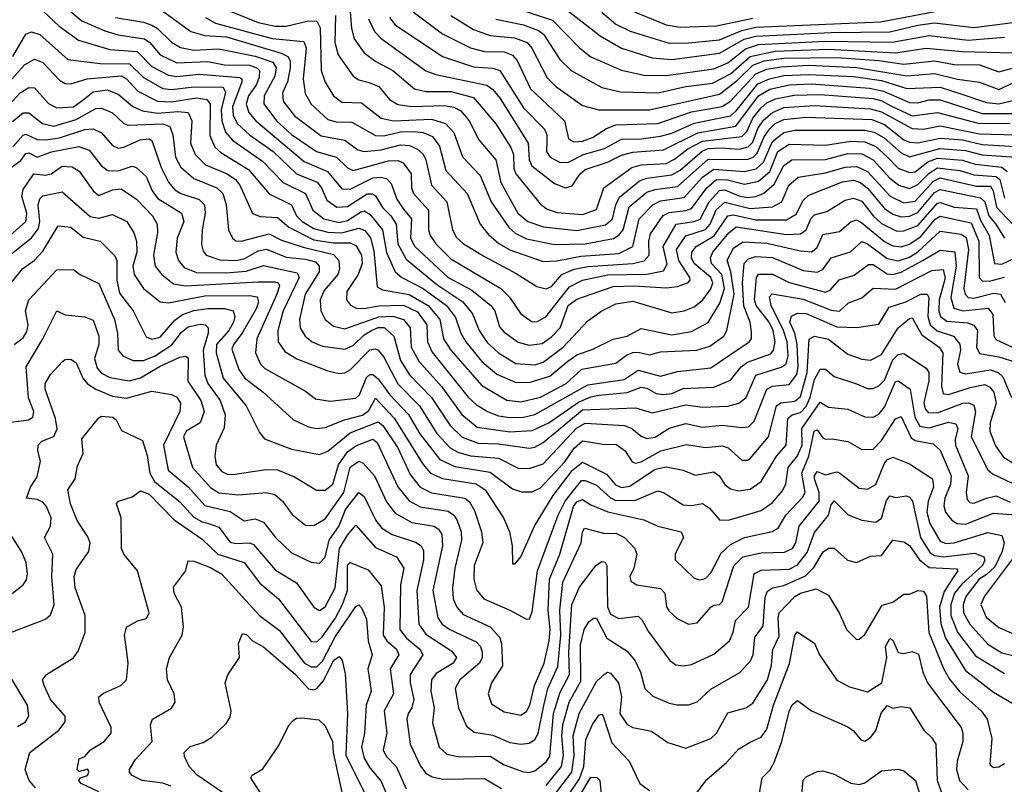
# Model space of a CAD drawing. Extents: x 1308313 to 1441400, y 959662 to 1036319.
# Tile 53 of 256: x 1343402 to 1346924, y 990162 to 992897. Entities that reach past the tile are written whole.
import ezdxf

# ---------------------------------------------------------------- set-up
doc = ezdxf.new("R2010")
doc.units = 0

msp = doc.modelspace()

# ---------------------------------------------------------------- linework, layer by layer
at = {"layer": '0CON10XD'}
for points in [[(1344581.4, 992971.4), (1344589.7, 992865), (1344598.4, 992828.4), (1344635, 992778.6), (1344676.8, 992746.8), (1344736.5, 992715), (1344815, 992650), (1344855, 992639.9), (1344945, 992640.5), (1345025, 992618.2), (1345105, 992524.7), (1345159.2, 992439.2), (1345168.8, 992415), (1345170, 992365), (1345177.3, 992345), (1345265, 992236.6), (1345289.2, 992219.2), (1345325, 992207), (1345415, 992200.2), (1345465, 992218.1), (1345491.8, 992295), (1345591.6, 992368.4), (1345625, 992377.3), (1345715, 992382.9), (1345745, 992398), (1345792.4, 992435), (1345845, 992462.2), (1345985, 992478.5), (1346002.8, 992497.2), (1346024.3, 992545), (1346055, 992581.9), (1346075, 992599.8), (1346105.7, 992614.3), (1346172.6, 992627.4), (1346265, 992629.8), (1346455, 992614.5), (1346486.5, 992606.5), (1346518.6, 992588.6), (1346595, 992552.6), (1346685, 992565.1), (1346835, 992525.1), (1346945, 992527)], [(1345735, 992754), (1345905, 992777.5), (1345993.3, 992826.7), (1346035, 992838.2), (1346305, 992851.3), (1346515, 992853.2), (1346615, 992877.6), (1346675, 992885.3), (1346815, 992869.1), (1346955, 992886.6), (1347075, 992876.9), (1347165, 992895.1), (1347345, 992863.2), (1347456.1, 992836.1), (1347505, 992811.1), (1347525, 992813.6), (1347635, 992872.4), (1347651.8, 992895), (1347675.5, 992954.5)], [(1343485, 992928.5), (1343543.4, 992873.4), (1343613.2, 992823.2), (1343725, 992790.8), (1343822.9, 992782.9), (1343875, 992729.4), (1343935, 992698.6), (1343965, 992694.2), (1344045, 992702.1), (1344189.9, 992689.9), (1344196.8, 992685), (1344196.9, 992675), (1344163.4, 992585), (1344165.9, 992555), (1344179.8, 992525), (1344224, 992485), (1344309.6, 992425), (1344392.6, 992345), (1344466.2, 992316.2), (1344482, 992295), (1344500.9, 992250.9), (1344536.5, 992226.5), (1344575, 992228.5), (1344645, 992274.3), (1344664.5, 992274.5), (1344675, 992267.3), (1344699.7, 992225), (1344729.8, 992195), (1344749.4, 992165), (1344754.9, 992095), (1344785, 992039.8), (1344895, 991949.6), (1344987.3, 991887.3), (1345021.7, 991845), (1345045.5, 991785), (1345075, 991741.9), (1345115, 991705.2), (1345176.5, 991666.5), (1345245, 991662.3), (1345275, 991672.3), (1345345.9, 991725), (1345435, 991820), (1345484.6, 991855), (1345535, 991880), (1345595, 991889.6), (1345735, 991848.4), (1345779.4, 991855), (1345815, 991870), (1345845.4, 991894.6), (1345875, 991933.6), (1345881, 991955), (1345875, 991975.2), (1345815.1, 992025), (1345804.9, 992045), (1345805.9, 992065), (1345821.6, 992085), (1345885.9, 992124.1), (1345935, 992194.9), (1345955, 992198.4), (1346035, 992180.7), (1346145, 992181.3), (1346179.2, 992200.8), (1346205, 992249.7), (1346225, 992268.9), (1346345, 992316.8), (1346385, 992323), (1346409.5, 992315), (1346435, 992294.2), (1346495, 992221), (1346525, 992200.9), (1346555, 992191.1), (1346585, 992193.8), (1346615, 992207.4), (1346675, 992278.4), (1346695, 992289), (1346839.5, 992259.5), (1346854.8, 992244.8), (1346868.9, 992195), (1346894, 992165), (1346924.9, 992114.9)], [(1343574.3, 992935), (1343625, 992892.8), (1343707.4, 992857.4), (1343755, 992842.4), (1343848.6, 992828.6), (1343868, 992815), (1343905, 992770.8), (1343965, 992742.8), (1344075, 992747.1), (1344135, 992735.6), (1344224.1, 992734.1), (1344250.6, 992725), (1344259.8, 992715), (1344258.5, 992691.5), (1344249.1, 992665), (1344220.9, 992625), (1344212.4, 992595), (1344222.3, 992565), (1344247.6, 992535), (1344419.6, 992389.6), (1344503.7, 992353.7), (1344555, 992292.1), (1344585, 992291.1), (1344665, 992331.6), (1344694, 992334), (1344715, 992328.4), (1344731.3, 992311.3), (1344751.8, 992255), (1344775, 992219.6), (1344804.1, 992184.1), (1344800, 992115), (1344816.3, 992085), (1344935, 991974.3), (1345019.6, 991929.6), (1345087.4, 991875), (1345101.9, 991855), (1345118.7, 991798.7), (1345135, 991778.6), (1345185, 991743.4), (1345225, 991733), (1345271.5, 991738.5), (1345305, 991762), (1345335.2, 991795), (1345364.1, 991875), (1345395, 991897.3), (1345525, 991941.9), (1345600, 991945), (1345715, 991937.6), (1345755, 991943), (1345793.4, 991956.6), (1345801.1, 991965), (1345799.5, 991975), (1345760.3, 992035), (1345751.7, 992075), (1345785, 992124.2), (1345855, 992146.3), (1345872.2, 992165), (1345893.7, 992216.3), (1345925, 992243.9), (1346015, 992221.1), (1346095, 992227.4), (1346127.8, 992245), (1346153, 992305), (1346186.7, 992333.3), (1346285, 992349.5), (1346355, 992369.4), (1346395, 992371.4), (1346435, 992354.3), (1346516.1, 992266.1), (1346565, 992241.7), (1346605, 992248.3), (1346671.2, 992318.8), (1346695, 992331.1), (1346825, 992301.5), (1346875, 992300.8), (1346884.7, 992285), (1346895.7, 992225.7), (1346955, 992164.1)], [(1343904.6, 992934.6), (1344014.9, 992854.9), (1344065, 992840.9), (1344142.3, 992835), (1344337.3, 992777.3), (1344361.5, 992765), (1344369.9, 992749.9), (1344370.1, 992725), (1344360.1, 992675), (1344342.9, 992635), (1344344.8, 992605), (1344385, 992552.7), (1344481.1, 992481.1), (1344565, 992465.6), (1344611.6, 992431.6), (1344635, 992425.2), (1344695, 992431.3), (1344765, 992449.5), (1344796.3, 992446.3), (1344825, 992433.9), (1344845, 992415.3), (1344855.6, 992395.6), (1344874.8, 992305), (1344930.2, 992245), (1344950.5, 992145), (1344965, 992118.2), (1344990, 992095), (1345065, 992049.2), (1345178.6, 991988.6), (1345252.5, 991942.5), (1345285, 991933.7), (1345305, 991942.5), (1345341.6, 991985), (1345385.4, 992005), (1345435, 992014.1), (1345595, 992024.7), (1345636.2, 992033.8), (1345654.1, 992055), (1345652.7, 992105), (1345658.9, 992131.1), (1345703.7, 992196.3), (1345725, 992207.4), (1345785, 992213.8), (1345805, 992221.3), (1345860, 992295), (1345895, 992325.3), (1345933.5, 992323.5), (1345995, 992308.5), (1346045, 992319.7), (1346085.6, 992354.4), (1346114.5, 992425.5), (1346155, 992451.3), (1346285, 992447.8), (1346375, 992462.1), (1346425, 992459.9), (1346465, 992443.8), (1346506.6, 992405), (1346545, 992366.1), (1346585, 992349.7), (1346605, 992352.6), (1346651.1, 992388.9), (1346685, 992401.8), (1346775, 992394.7), (1346819.7, 992379.7), (1346915, 992369.5), (1346934.1, 992354.1)], [(1344155, 992927.1), (1344255, 992887.4), (1344316, 992874), (1344355, 992873.3), (1344435, 992892.4), (1344465, 992891.9), (1344477.6, 992867.6), (1344480.2, 992715), (1344495, 992673.5), (1344524.5, 992624.5), (1344555, 992602.2), (1344625, 992599.6), (1344694.9, 992544.9), (1344740, 992535), (1344875, 992541.3), (1344925.8, 992525), (1344955, 992493.1), (1344986, 992406), (1345049.1, 992339.1), (1345089.2, 992245), (1345152.6, 992152.6), (1345175, 992133.7), (1345215, 992113.3), (1345315, 992093.1), (1345425, 992094.9), (1345525.8, 992114.2), (1345545, 992125.6), (1345560.7, 992145), (1345582.6, 992227.4), (1345645, 992279.6), (1345675, 992289.9), (1345755, 992300.5), (1345865, 992398.1), (1346005, 992396.4), (1346025.3, 992404.6), (1346040.2, 992419.8), (1346065, 992477.4), (1346085, 992506.9), (1346105, 992525.3), (1346135, 992539.5), (1346215, 992548.4), (1346449.7, 992539.7), (1346495, 992521.4), (1346565, 992467), (1346585, 992458.2), (1346615, 992456.7), (1346695, 992473.2), (1346775, 992466.7), (1346845, 992450.5), (1346985, 992442.1)], [(1344531.8, 992911.8), (1344529.7, 992815), (1344541.2, 992771.2), (1344595, 992694.6), (1344615, 992681.2), (1344652.2, 992672.2), (1344687.6, 992657.6), (1344725, 992611.1), (1344755, 992593.5), (1344805, 992586.2), (1344920.5, 992590.5), (1344955, 992583.5), (1344980.3, 992570.3), (1345010.2, 992535), (1345045, 992467.7), (1345106, 992396), (1345123.2, 992315), (1345184, 992205), (1345220, 992175), (1345275.6, 992155.6), (1345395, 992142.8), (1345497.4, 992162.6), (1345522.9, 992185), (1345534.2, 992235), (1345547.7, 992262.3), (1345619.3, 992320.7), (1345645, 992330.5), (1345735, 992341.5), (1345765, 992359.2), (1345842.9, 992427.1), (1345865, 992435.6), (1345911.4, 992438.6), (1345975.7, 992434.3), (1346007.9, 992442.1), (1346025, 992458.7), (1346042, 992508), (1346062.5, 992537.5), (1346094.9, 992565.1), (1346135, 992582.4), (1346245, 992590), (1346445, 992578.5), (1346485, 992567.2), (1346595, 992507.9), (1346635, 992505.4), (1346695, 992517.3), (1346835, 992488.8), (1346965, 992484.7)], [(1344809.7, 992925), (1344915, 992846.4), (1345015, 992796.7), (1345065, 992783.3), (1345135, 992782.2), (1345165, 992770.6), (1345181.2, 992751.2), (1345229.2, 992649.2), (1345351.1, 992535), (1345365, 992471.2), (1345385, 992460.4), (1345415, 992462.8)], [(1344945, 992912.2), (1345025, 992861.3), (1345085, 992840), (1345172.1, 992832.1), (1345217.9, 992815), (1345234.8, 992795), (1345289.3, 992689.3), (1345319, 992659), (1345415, 992590), (1345474.1, 992574.1)], [(1345162.4, 992942.4), (1345307.9, 992895), (1345405.4, 992795.4), (1345445, 992764.2), (1345555, 992716), (1345635, 992698.2), (1345715, 992697.1), (1345885, 992721), (1345935, 992742.3), (1345997.9, 992792.1), (1346045, 992808.5), (1346285, 992820.6), (1346523.1, 992816.9), (1346655, 992840.8), (1346795, 992824.2), (1346925.1, 992834.9)], [(1345349.8, 992939.8), (1345478.6, 992838.6), (1345555, 992795.6), (1345665, 992761), (1345735, 992754)], [(1345485, 992923.5), (1345535, 992881.3), (1345586.1, 992856.1), (1345725, 992813.5)], [(1345575.4, 992935.4), (1345715, 992878.8), (1345765, 992870.3)], [(1345725, 992813.5), (1345795, 992814.6), (1345905, 992825.4), (1345985, 992858.8), (1346035, 992870.3), (1346481.2, 992888.8), (1346695, 992929.5)], [(1343745, 992904.5), (1343845, 992887.7), (1343875, 992877.3), (1343895.2, 992865), (1343945, 992816), (1343977.7, 992797.7), (1344025, 992787.4), (1344115, 992792.4), (1344245, 992766), (1344308.3, 992745), (1344319.6, 992725), (1344314.6, 992695), (1344277.4, 992625), (1344276, 992596), (1344321.4, 992535), (1344375, 992485.8), (1344464.1, 992425), (1344535.3, 992405), (1344575, 992366.7), (1344595, 992357.1), (1344722.1, 992392.1), (1344755, 992393.2), (1344774, 992385), (1344802.8, 992345), (1344803.9, 992295), (1344810.4, 992275), (1344864.8, 992215), (1344865.2, 992145), (1344870.7, 992125), (1344890.6, 992095), (1344945, 992040.9), (1345122.8, 991935), (1345153.9, 991903.9), (1345195.4, 991845), (1345235, 991815.9), (1345255, 991816.8), (1345285.3, 991834.7), (1345331.7, 991895), (1345368.9, 991941.1), (1345415.1, 991964.9), (1345505, 991983.8), (1345645, 991986.2), (1345705, 991998.8), (1345718, 992022), (1345704, 992086), (1345750.8, 992165), (1345815.1, 992174.9), (1345836.2, 992183.8), (1345868.6, 992245), (1345905, 992285.6), (1345925, 992287.9), (1345975, 992266.7), (1346005, 992261.1), (1346035.5, 992264.5), (1346064.1, 992275.9), (1346101, 992309), (1346135, 992375.2), (1346164.4, 992395.6), (1346285, 992396.4), (1346365, 992417.7), (1346415, 992417), (1346455.5, 992395.5), (1346515, 992330.2), (1346546.4, 992305), (1346585, 992293.2), (1346615, 992307.1), (1346655, 992348.2), (1346685, 992367.4), (1346765, 992357.4), (1346815, 992341.8), (1346895, 992336.4), (1346907.7, 992325), (1346925, 992257.9)], [(1344067.6, 992905), (1344103.1, 992885), (1344305, 992829.2), (1344418.5, 992818.5), (1344427.4, 992795), (1344416.6, 992685), (1344423.4, 992633.4), (1344445.2, 992595), (1344505, 992539.5), (1344535, 992531), (1344590.7, 992530.7), (1344675, 992482.7), (1344705, 992480.9), (1344765, 992495.3), (1344815, 992497.4), (1344845, 992493.4), (1344878.7, 992478.7), (1344903.9, 992445), (1344926.9, 992356.9), (1345003.4, 992275), (1345050, 992165), (1345078.9, 992128.9), (1345116.1, 992096.1), (1345155, 992073.8), (1345275, 992031.7), (1345323.8, 992033.8), (1345409.4, 992050.6), (1345545, 992060.7), (1345594.9, 992085.1), (1345618.4, 992185), (1345666.5, 992235), (1345695, 992248.6), (1345778.6, 992261.4), (1345845, 992333.6), (1345885, 992362.4), (1345995, 992353.6), (1346036.9, 992363.1), (1346063.1, 992386.9), (1346095, 992460.9), (1346135, 992493.2), (1346175, 992501.2), (1346425, 992502.2), (1346459.2, 992495), (1346494.5, 992474.5), (1346555, 992420.6), (1346585, 992406), (1346693.5, 992436.5), (1346785, 992428.9), (1346845, 992413.1), (1346964.9, 992404.9)], [(1344649.5, 992899.5), (1344671.7, 992855), (1344695, 992829.8), (1344855, 992714.4), (1344890.5, 992700.5), (1345073.1, 992663.1), (1345095, 992647.1), (1345120.5, 992615), (1345220.7, 992455), (1345225.1, 992395.1), (1345234.7, 992374.7), (1345315, 992311.1), (1345355, 992295.8), (1345377.9, 992302.1), (1345405.6, 992344.4), (1345425, 992360.6), (1345505, 992387.2), (1345555, 992412.6), (1345595, 992422.6), (1345705, 992430.9), (1345828.2, 992491.8), (1345964.3, 992515.7), (1346045, 992624.9), (1346085, 992647.8), (1346156.1, 992663.9), (1346235, 992667.5), (1346441.4, 992651.4), (1346491.5, 992641.5), (1346585, 992601), (1346615, 992599.1), (1346655, 992610.4), (1346695, 992610.1), (1346845, 992561.8), (1346965, 992561.8)], [(1344725.2, 992905), (1344745, 992878.9), (1344914.9, 992764.9), (1345025, 992727.7), (1345095, 992723.5), (1345119.7, 992715), (1345205, 992581.7), (1345280, 992505), (1345287.7, 992485), (1345287.4, 992462.6), (1345286.8, 992425), (1345300.3, 992405), (1345335, 992386.3), (1345365, 992387.2), (1345419.4, 992415), (1345494, 992436), (1345555, 992469.1), (1345625, 992470.5), (1345695, 992480.1), (1345735, 992491.4), (1345815, 992527.1), (1345945, 992552.9), (1345965, 992570.3), (1346042.4, 992667.6), (1346084.1, 992685.9), (1346135, 992697), (1346225, 992700.7), (1346385, 992693.5), (1346485, 992678.9), (1346575, 992651.1), (1346695, 992655.8), (1346768.5, 992631.5), (1346860.9, 992600.9), (1346905, 992596), (1347035, 992627.4)], [(1345105, 992898.3), (1345205, 992878), (1345258.6, 992858.6), (1345276.3, 992845), (1345334.6, 992754.6), (1345375, 992714.7), (1345484.3, 992654.3), (1345551.1, 992638.9), (1345685, 992635.5), (1345785, 992658.4), (1345880.3, 992670.3), (1345945, 992703), (1346015, 992765.3), (1346105, 992783.8), (1346295, 992791.2), (1346535, 992778.1), (1346645, 992795.3), (1346772.8, 992782.8), (1346951.8, 992778.2)], [(1345765, 992870.3), (1345895, 992874.9), (1346025, 992902.5)], [(1343378.2, 992765), (1343424.3, 992845.7), (1343445, 992853.3), (1343475, 992843.9), (1343575, 992754.8), (1343690.3, 992740.3), (1343795, 992739.6), (1343845, 992690), (1343915, 992650.3), (1343945, 992647.7), (1344025, 992657.1), (1344130.4, 992655), (1344138, 992638), (1344123.4, 992575), (1344124.9, 992534.9), (1344139, 992495), (1344165, 992465.2), (1344271.2, 992391.2), (1344345.2, 992315), (1344425.2, 992275), (1344450.6, 992215), (1344490.2, 992185), (1344545, 992171.6), (1344575, 992178.4), (1344625, 992211), (1344635, 992213), (1344655, 992201.6), (1344700.3, 992145), (1344714.5, 992064.6), (1344745.3, 991995.3), (1344769.7, 991975), (1344845, 991935.7), (1344929.1, 991875), (1344961.2, 991831.2), (1344980.2, 991775), (1344998.1, 991745), (1345055, 991674.3), (1345109, 991629), (1345175, 991599.7), (1345225, 991598.7), (1345298.5, 991621.5), (1345362.4, 991675), (1345395, 991698.5), (1345452.2, 991717.8), (1345525, 991754), (1345575, 991765.3), (1345625, 991791.7), (1345735, 991769.7), (1345805, 991781.7), (1345865, 991813.8), (1345907.2, 991882.8), (1345923, 991935), (1345913.4, 991985), (1345877.4, 992025), (1345872.8, 992045), (1345881.5, 992065), (1345939.4, 992135), (1345964.6, 992155.4), (1346145, 992128.3), (1346195, 992131.2), (1346214.9, 992145.1), (1346233.5, 992186.5), (1346245, 992198.4), (1346289.4, 992210.6), (1346355, 992250.9), (1346385, 992258.8), (1346415, 992247.2), (1346454.9, 992194.9), (1346485, 992168.4), (1346539.3, 992140.7), (1346565, 992141.2), (1346615, 992161.1), (1346685, 992241.1), (1346695, 992243.2), (1346745, 992226.5), (1346825, 992220), (1346839.3, 992179.3), (1346869.4, 992125), (1346888.7, 992025), (1346915, 992022.4), (1346985, 992056.2)], [(1343365.5, 992674.5), (1343419.2, 992735), (1343455, 992755.2), (1343485, 992743.3), (1343545, 992680.3), (1343565, 992668.6), (1343585, 992667.7), (1343644.1, 992685.9), (1343765, 992695.6), (1343785, 992685.9), (1343825, 992641.4), (1343895, 992605.1), (1343945, 992603.6), (1344035, 992617.5), (1344071.8, 992611.8), (1344083.4, 992595), (1344082.8, 992482.8), (1344101, 992441), (1344121.7, 992421.7), (1344221.2, 992361.2), (1344295, 992274.3), (1344374.3, 992235), (1344392.7, 992195), (1344412.3, 992175), (1344455, 992150.2), (1344505, 992136.7), (1344555, 992134.7), (1344615, 992151.4), (1344636.7, 992143.3), (1344656.8, 992116.8), (1344669.6, 992069.6), (1344680.8, 991940.8), (1344700.6, 991930.6), (1344795, 991913.8), (1344863, 991875), (1344904.9, 991825), (1344918.8, 991755), (1344944.4, 991715), (1345055, 991588.5), (1345145, 991535.6), (1345195, 991529.8), (1345265, 991547), (1345356.6, 991595), (1345412.8, 991647.2), (1345535, 991668.7), (1345572.8, 991697.2), (1345595, 991706.1), (1345615, 991708), (1345655, 991697.9), (1345695, 991709), (1345823.8, 991715), (1345870.4, 991729.6), (1345920.5, 991765), (1345932, 991785), (1345957.6, 991915), (1345946.5, 991995), (1345932.8, 992037.2), (1345955, 992079.8), (1345988.3, 992101.7), (1346075, 992097.3), (1346195, 992069.5), (1346235, 992065.9), (1346255, 992082.1), (1346275, 992128.4), (1346335, 992139.5), (1346375, 992173.5), (1346395, 992180.9), (1346415, 992170.6), (1346495, 992103.2), (1346525, 992088.3), (1346555, 992084.9), (1346585, 992093.6), (1346625, 992120.8), (1346677.1, 992182.9), (1346695, 992194.6), (1346805, 992170.7), (1346832.5, 992105), (1346834.7, 991975), (1346845, 991962.4), (1346871.7, 991961.7)], [(1345415, 992462.8), (1345451.3, 992475), (1345501.8, 992508.2), (1345535, 992521), (1345685, 992525.4), (1345805, 992567.6), (1345915, 992586.5), (1345945, 992605.1), (1346035, 992702.9), (1346075, 992719.6), (1346125, 992728.6), (1346225, 992734.8), (1346395, 992726.3), (1346575, 992696.6), (1346675, 992704), (1346756.4, 992683.6), (1346835, 992673.5), (1346905, 992646.8), (1346958.3, 992671.7)], [(1345474.1, 992574.1), (1345655, 992574.9), (1345905, 992630.6), (1345969.9, 992680.1), (1346025.2, 992734.8), (1346065, 992749.3), (1346135, 992759.8), (1346325, 992761.6), (1346475, 992751.4), (1346565, 992738.2), (1346675, 992749.8), (1346745, 992736.2), (1346835, 992735.4), (1346905, 992710.9), (1346975, 992729.9)], [(1343365, 992592.6), (1343404.4, 992635), (1343435, 992654.3), (1343455, 992653.2), (1343505, 992596.8), (1343535, 992581.9), (1343595, 992584.6), (1343629.8, 992610.2)], [(1343629.8, 992610.2), (1343665, 992639.1), (1343715.6, 992645.6), (1343755, 992630.9), (1343806.6, 992586.6), (1343841.3, 992571.3), (1343895, 992562.8), (1343968.6, 992568.6), (1344005.4, 992565.4), (1344018.1, 992535), (1344013.3, 992455), (1344030.4, 992415), (1344067.3, 992377.3), (1344145, 992345.5), (1344174.9, 992324.9), (1344189.8, 992305), (1344235, 992204), (1344262.4, 992192.4), (1344325, 992188.8), (1344364.8, 992154.8), (1344455, 992109.8), (1344525, 992098.1), (1344585, 992098.1), (1344605, 992088.9), (1344624.8, 992055), (1344627.4, 992025), (1344613.1, 991985), (1344572, 991925), (1344571.2, 991895), (1344585.2, 991875.2), (1344606, 991865), (1344633.7, 991863.7), (1344686.8, 991873.2), (1344775, 991876), (1344825, 991851.8), (1344858.9, 991805), (1344861.3, 991745), (1344877.8, 991707.8), (1345007.1, 991547.1), (1345035, 991520.2), (1345076.2, 991495), (1345115, 991480.3), (1345155, 991474.3), (1345205, 991474.9), (1345245.5, 991484.5), (1345435, 991591.1), (1345565, 991609.9), (1345615, 991642.8), (1345695, 991621.2), (1345755, 991639), (1345875, 991651), (1346011.8, 991745), (1346019.4, 991755), (1346019.3, 991780.7), (1346015.2, 991815), (1345992.5, 991872.5), (1345988.2, 991955), (1345993.5, 992025), (1346008.7, 992041.3), (1346035, 992049.4), (1346095, 992046.6), (1346205, 991999.3), (1346255, 991993.3), (1346275, 992003), (1346305, 992044.7), (1346374, 992066), (1346415, 992103.8), (1346435, 992095.5), (1346505, 992042.9), (1346545, 992034.6), (1346585, 992047.9), (1346615, 992066.8), (1346695, 992140), (1346770.2, 992130.2), (1346787.3, 992117.3), (1346795.9, 992075), (1346779.4, 991935), (1346783.8, 991915), (1346795, 991903.6), (1346815, 991900.5), (1346885, 991918.5), (1346911, 991915), (1346926.6, 991885)], [(1343377, 992533), (1343415, 992563.2), (1343435, 992563.9), (1343484, 992525), (1343525, 992516.6), (1343605, 992539.8), (1343675, 992578.9), (1343695, 992580.6), (1343735, 992563.5), (1343775, 992526.1), (1343789.9, 992519.9), (1343913.9, 992523.9), (1343939.7, 992515), (1343950.8, 992485), (1343959.5, 992405), (1343978.8, 992368.8), (1344025, 992328.7), (1344107.7, 992295), (1344129.6, 992275), (1344141, 992235), (1344149.2, 992145), (1344163.3, 992115), (1344175, 992105.4), (1344195, 992104.4), (1344295, 992131.4), (1344338.8, 992108.8), (1344416.6, 992083.4), (1344525, 992057.2), (1344544.4, 992035), (1344545.9, 992005), (1344540, 991985), (1344491.3, 991928.7), (1344476.6, 991895), (1344479.4, 991855), (1344494.8, 991824.8), (1344525, 991801), (1344565, 991791), (1344686.5, 991833.5), (1344736.7, 991836.7), (1344775.2, 991825), (1344799, 991795), (1344803.2, 991725), (1344829.5, 991675), (1344910.7, 991585), (1344984, 991484), (1345038.9, 991438.9), (1345155, 991422), (1345235, 991427.6), (1345295, 991455.1), (1345401.5, 991528.5), (1345445, 991548.2), (1345475, 991553.5)], [(1343377.4, 992442.6), (1343415, 992484), (1343425, 992487.8), (1343465, 992468.3), (1343495, 992467.7), (1343545, 992474.7), (1343635, 992504.6), (1343665, 992506.6), (1343695, 992492.7), (1343735, 992447.1), (1343755, 992437.6), (1343775, 992440.6), (1343833, 992467), (1343865, 992471.1), (1343875, 992464.3), (1343908.6, 992368.6), (1343935, 992315.3), (1343957.7, 992287.7), (1343978.8, 992275), (1344043.9, 992253.9), (1344063.9, 992235), (1344066.2, 992205), (1344054.8, 992145), (1344053.2, 992093.2), (1344058.5, 992068.5), (1344069.6, 992055), (1344118, 992038), (1344175, 992035.7), (1344205, 992042), (1344255, 992070.4), (1344285, 992076), (1344355, 992047.8), (1344425, 992040.5), (1344460.4, 992030.4), (1344473.2, 992015), (1344473.1, 991995), (1344423.4, 991915), (1344403.7, 991825), (1344405.2, 991795), (1344423.7, 991765), (1344448.8, 991745), (1344485, 991729.6), (1344565, 991718), (1344595, 991731), (1344635, 991769), (1344661, 991785), (1344685, 991795.7), (1344705.7, 991795.7), (1344740.8, 991765), (1344765, 991678), (1344796.4, 991626.4), (1344875.5, 991545), (1344941.8, 991445), (1344985, 991403.9), (1345041.8, 991381.8), (1345115, 991380.2), (1345225, 991364.1), (1345245, 991367.5), (1345275, 991384.2), (1345415, 991501.1), (1345605, 991508.8), (1345665, 991490.8), (1345785, 991519.1), (1345845, 991510.7), (1345935.2, 991514.8), (1345975, 991525.2), (1346000.8, 991545), (1346035.7, 991625), (1346126.3, 991653.7), (1346144.4, 991665.6), (1346151.6, 991695), (1346147.2, 991745), (1346134.5, 991785), (1346090, 991875), (1346084.3, 991905), (1346094.2, 991915.8), (1346205, 991897.3), (1346305, 991857.3), (1346335, 991854.5), (1346366.3, 991883.7), (1346415, 991902), (1346455, 991936.8), (1346535, 991933.5), (1346665, 991999.8), (1346705, 992002.8), (1346712.6, 991972.6), (1346691, 991895), (1346689.4, 991855), (1346695.3, 991835.3), (1346718.9, 991818.9), (1346792.9, 991812.9), (1346815, 991804.1), (1346827.7, 991785), (1346825.2, 991725), (1346835, 991702.4), (1346905, 991690.6), (1346965, 991671.9)], [(1343355, 992355.9), (1343406.9, 992393.1), (1343425, 992418.4), (1343435, 992420.8), (1343465.1, 992404.8), (1343515.7, 992424.3), (1343613.8, 992443.8), (1343650.6, 992430.6), (1343695, 992374.7), (1343718, 992358), (1343755, 992356.2), (1343805, 992373.5), (1343818.5, 992368.5), (1343855, 992335.9), (1343876.9, 992285), (1343897.1, 992257.1), (1343981.4, 992205), (1343990, 992175), (1343965.6, 992115), (1343961, 992065), (1343970.5, 992035), (1343990.7, 992010.7), (1344035, 991992.8), (1344140.8, 991990.8), (1344212.8, 991997.2), (1344275, 992017.3), (1344395, 991991.4), (1344401.6, 991975), (1344344.3, 991855), (1344326.2, 991785), (1344327.1, 991745), (1344350.4, 991710.4), (1344394.2, 991684.2), (1344505, 991640.8), (1344545, 991631.1), (1344565, 991633.3), (1344585, 991644.3), (1344655, 991715.6), (1344675, 991719.5), (1344684.4, 991715), (1344705, 991689.7), (1344755, 991594.4), (1344832.9, 991515), (1344895, 991416.6), (1344942, 991365), (1344969.7, 991349.7), (1345015, 991336.8), (1345115, 991327.8), (1345185, 991293.2), (1345225, 991291.5), (1345275, 991308.7), (1345394.1, 991435.9), (1345425, 991453.4), (1345565.4, 991445.4), (1345592, 991435), (1345625, 991407), (1345645, 991398.9), (1345675, 991403.7), (1345725, 991436), (1345785, 991452.3), (1345845, 991439.1), (1345915, 991445.9), (1345985, 991437.5), (1346009, 991441), (1346029.6, 991460.4), (1346075, 991575.7), (1346094.6, 991585.4), (1346155, 991592.5), (1346182.2, 991627.8), (1346187, 991655), (1346183.7, 991735), (1346175.2, 991775.2), (1346156.4, 991815), (1346163.3, 991836.7), (1346185, 991846.6), (1346215, 991846.1), (1346325, 991798.5), (1346396.1, 991796.1), (1346475, 991808.2), (1346511.9, 991868.1), (1346571.9, 991888.1), (1346625, 991914.5), (1346648.7, 991915), (1346653.6, 991903.6), (1346650.3, 991835), (1346658.7, 991805), (1346683.8, 991783.8), (1346742.5, 991765), (1346765.6, 991735.6), (1346767.6, 991715), (1346756.2, 991665), (1346765, 991636.1), (1346785, 991629.5), (1346875, 991643.8), (1346901.8, 991635), (1346919.2, 991619.2), (1346949.6, 991545)], [(1343357.4, 992115), (1343424.1, 992175), (1343428, 992205), (1343410.6, 992265), (1343415, 992289.4), (1343453.6, 992345), (1343495, 992340.6), (1343514.5, 992345), (1343555, 992373.5), (1343590, 992370), (1343615, 992354.6), (1343665, 992284.6), (1343685, 992268.4), (1343735, 992288.4), (1343765, 992291.7), (1343819.7, 992255), (1343877.3, 992195), (1343894.3, 992165), (1343895.7, 992135.7), (1343880.8, 992055), (1343887.3, 992015), (1343910.3, 991985), (1343952.4, 991952.4), (1343995, 991944.4), (1344255, 991958.8), (1344315, 991959.7), (1344327.3, 991955), (1344331.7, 991945), (1344322.2, 991915), (1344250.2, 991755), (1344246.2, 991705), (1344264.3, 991665), (1344279.2, 991649.2), (1344425, 991567.8), (1344460.6, 991540.6)], [(1343355, 992045.2), (1343445, 992116.6), (1343469.9, 992150.1), (1343474.7, 992175), (1343468.9, 992235), (1343474, 992256), (1343485, 992266.8), (1343555, 992281.7), (1343655, 992193.4), (1343685, 992186.5), (1343735, 992199.8), (1343785.3, 992175), (1343811.1, 992135), (1343820.4, 992105), (1343821.5, 992065), (1343806.6, 992015), (1343812, 991985), (1343845, 991935.3), (1343905, 991887.5), (1343934.3, 991884.3), (1344065, 991908.9), (1344225, 991910.2), (1344251.3, 991905), (1344256.7, 991886.7), (1344249.9, 991865), (1344198.7, 991775), (1344166.7, 991735), (1344161.8, 991718.2), (1344186.8, 991645), (1344208, 991615), (1344272.9, 991565), (1344382.1, 991465), (1344435, 991440), (1344465, 991434.8), (1344495, 991437.6), (1344564.7, 991465.3), (1344628, 991482), (1344651, 991499), (1344675, 991542.8), (1344742, 991472), (1344845, 991306.3), (1344871.4, 991275), (1344915.1, 991255.1), (1345035, 991237), (1345066.8, 991215), (1345132.4, 991115), (1345154.1, 991065), (1345163.8, 991015), (1345165, 990950), (1345175, 990950), (1345195, 990976), (1345243.8, 991085), (1345310.8, 991195), (1345380.1, 991285), (1345415, 991314.6), (1345501.6, 991271.6), (1345533, 991233), (1345555, 991223.4), (1345585, 991228.3), (1345675, 991288.5), (1345715, 991296.8), (1345775, 991285.7), (1345818.1, 991268.1), (1345885, 991279.1), (1345904.6, 991265), (1345925, 991234.6), (1345945, 991218.2), (1345975, 991211.1), (1346015, 991217.6), (1346054, 991245), (1346109.1, 991335), (1346143.4, 991375), (1346150.1, 991469.9), (1346165, 991483.4), (1346195, 991491.9), (1346215, 991513.3), (1346229.7, 991545), (1346245, 991609.5), (1346265, 991647.2), (1346285, 991646.9), (1346315, 991620), (1346395, 991593.8), (1346435, 991577.3), (1346455, 991578.1), (1346475, 991587.7), (1346495, 991607.9), (1346525, 991680.3), (1346545, 991698.8), (1346565, 991702.5), (1346645, 991650.6), (1346654.4, 991635), (1346654.4, 991605), (1346636.7, 991526.7), (1346641.1, 991505), (1346652.1, 991492.1), (1346685, 991490.6), (1346775.5, 991525.5), (1346796.7, 991526.7), (1346815, 991518), (1346821.2, 991495), (1346805.5, 991405), (1346865, 991286.7), (1346882, 991272), (1346975, 991228.3)], [(1343372.6, 991955), (1343413.3, 992006.7), (1343454, 992036), (1343485, 992069.1), (1343540.5, 992159.5), (1343585, 992154.7), (1343629.3, 992119.3), (1343690, 992105), (1343742.5, 992052.5), (1343749.4, 992035), (1343750.3, 991965), (1343759.1, 991919.1), (1343808.6, 991855), (1343855, 991762.8), (1343875, 991753.9), (1343905, 991761.6), (1343957.8, 991822.2), (1343985, 991842.3), (1344025, 991856.2), (1344075, 991863.6), (1344135, 991863.6), (1344166.2, 991855), (1344172.2, 991835), (1344166.8, 991815), (1344151.1, 991785), (1344107, 991735), (1344105.7, 991705), (1344130.7, 991615), (1344212.3, 991515), (1344259.7, 991419.7), (1344278, 991398), (1344375, 991360.2), (1344475, 991341.4), (1344505, 991353.5), (1344585, 991418.8), (1344685, 991458), (1344701.6, 991445), (1344754.5, 991365), (1344799.4, 991269.4), (1344834.8, 991225), (1344875, 991204.9), (1344995.1, 991185.1), (1345011.8, 991171.9), (1345029.3, 991140.7), (1345054, 991065), (1345059.1, 991025), (1345028.4, 990945), (1345026.3, 990895), (1345036.9, 990856.9), (1345062.5, 990825), (1345155.2, 990785.2), (1345215, 990751.9), (1345226.1, 990753.9), (1345235, 990778.8), (1345254.6, 990925), (1345327.9, 991125), (1345353.4, 991175), (1345412.1, 991247.9), (1345425, 991248.1), (1345465, 991231.3), (1345515, 991186.6), (1345535, 991176.5), (1345605, 991177.6), (1345685, 991211.7), (1345705, 991205.3), (1345775, 991161.6), (1345805, 991159.5), (1345845, 991166.4), (1345869.8, 991149.8), (1345907.1, 991107.1), (1345941.7, 991108.3), (1346055, 991141.6), (1346095, 991169.8), (1346129.3, 991210.7), (1346142.2, 991235), (1346151.1, 991295), (1346185, 991336.5), (1346201.2, 991375), (1346200.3, 991435), (1346265, 991529.1), (1346295, 991511.2), (1346365, 991503.5), (1346425, 991476.6), (1346455, 991474.7), (1346475, 991485.3), (1346495, 991510.3), (1346535, 991602.5), (1346545, 991604.8), (1346587, 991575), (1346604.6, 991474.6), (1346622.5, 991442.5), (1346655, 991436.8), (1346725, 991457.1), (1346751.2, 991451.2), (1346757.3, 991435), (1346748.2, 991395), (1346749.8, 991375), (1346794.8, 991265), (1346787.6, 991205), (1346790.7, 991180.7), (1346800.3, 991170.3), (1346815, 991166.9), (1346860.7, 991185), (1346895, 991193.5), (1346945, 991170.7)], [(1345475, 991553.5), (1345575, 991563.6), (1345625, 991582.8), (1345645, 991579.1), (1345679.5, 991559.5), (1345705, 991556), (1345735, 991559.9), (1345775, 991577.7), (1345885, 991582.6), (1345945, 991607.1), (1345983, 991655), (1346005, 991672.3), (1346088.5, 991701.5), (1346098.1, 991715), (1346104.6, 991745), (1346097.1, 991785), (1346083, 991815), (1346036.7, 991875), (1346030.8, 991895), (1346038.1, 991975), (1346045, 991986.5), (1346095, 991986.2), (1346155, 991957.2), (1346285, 991922.1), (1346301.2, 991928.8), (1346333.5, 991966.5), (1346387.2, 991982.8), (1346438.6, 992021.4), (1346455, 992021), (1346505, 991987.3), (1346525, 991985.6), (1346555, 991994.1), (1346633.5, 992036.5), (1346695, 992072.6), (1346747, 992067), (1346751.9, 992015), (1346732.9, 991902.9), (1346743.2, 991865), (1346775.6, 991855.6), (1346866.1, 991865), (1346882.7, 991842.7), (1346886.9, 991766.9), (1346893.2, 991753.2), (1347020.2, 991695)], [(1343383.2, 991735), (1343415, 991759.3), (1343428.4, 991781.6), (1343432.6, 991805), (1343423.1, 991855), (1343434.7, 991895), (1343535, 992002.3), (1343595, 992003.1), (1343616.3, 991986.3), (1343685, 991953.1), (1343741.4, 991825), (1343752, 991775), (1343755.2, 991715.2), (1343772.7, 991692.7), (1343807.8, 991677.8), (1343845, 991678.3), (1343885, 991692.9), (1343946.5, 991733.5), (1343981.3, 991778.7), (1344005, 991797.8), (1344047.6, 991807.6), (1344067.5, 991805), (1344077.1, 991795), (1344077, 991775), (1344058.2, 991715), (1344064.2, 991625), (1344075.5, 991595), (1344119.5, 991535), (1344136.9, 991483.1), (1344133.7, 991436.3), (1344104.8, 991375.2), (1344100.3, 991335), (1344105.3, 991305), (1344125, 991280.6), (1344145, 991271), (1344165, 991270), (1344282.3, 991287.7), (1344325, 991286.5), (1344385, 991261.2), (1344464.3, 991214.2), (1344495, 991214.2), (1344522.1, 991235), (1344542.9, 991305), (1344575, 991351.4), (1344605, 991372.3), (1344665, 991396.9), (1344680.7, 991385), (1344755.3, 991225.3), (1344795.4, 991175.4), (1344835, 991154.8), (1344935, 991138.5), (1344954.8, 991125), (1344967.2, 991105), (1344980.9, 991065), (1344982.4, 991035), (1344958.8, 990935), (1344950.4, 990865), (1344952.8, 990825), (1344965.5, 990795.5), (1344988.7, 990768.7), (1345085.1, 990725.1), (1345118.3, 990688.3), (1345125.6, 990665), (1345129.3, 990585), (1345089.4, 990525), (1345078.2, 990485), (1345089.5, 990449.5), (1345135, 990421.4), (1345195, 990409.3), (1345215, 990421.8), (1345227, 990445), (1345243.6, 990515), (1345278.2, 990595), (1345296.3, 990675), (1345300.1, 990715), (1345293, 990785), (1345297.7, 990895), (1345334.7, 990985.3), (1345383.8, 991155), (1345395, 991172.3), (1345415, 991180.6), (1345445, 991161), (1345506.4, 991136.4), (1345635, 991108.3), (1345685.2, 991085.2), (1345768.1, 991065), (1345776.2, 991045), (1345746.7, 990986.7), (1345747.3, 990965), (1345815, 990898.9), (1345833.7, 990893.7), (1345855, 990897.5), (1345875, 990918.2), (1345911.7, 990988.3), (1345945, 991019.6), (1345995, 991044.5), (1346093.4, 991066.6), (1346115, 991078.5), (1346142.3, 991125), (1346202.5, 991187.5), (1346212.2, 991205), (1346200.1, 991275), (1346224.4, 991335.6), (1346244.6, 991425), (1346255, 991429.8), (1346275, 991400.8), (1346285, 991396), (1346308, 991398), (1346365, 991388.4), (1346415, 991358.8), (1346455, 991361.1), (1346485, 991391.9), (1346535, 991469.1), (1346555, 991476.9), (1346590.6, 991400.6), (1346605, 991392.1), (1346669.3, 991379.3), (1346695, 991357.3), (1346733.7, 991265), (1346731.4, 991235), (1346711.2, 991185), (1346707.5, 991157.5), (1346713.5, 991135), (1346736.3, 991106.3), (1346755, 991094.3), (1346785, 991091.9), (1346885, 991131.7), (1346965, 991125.1)], [(1346871.7, 991961.7), (1346925, 991976.1)], [(1343354.2, 991455), (1343433.9, 991466.1), (1343449.6, 991475), (1343453.3, 991495), (1343434.1, 991544.1), (1343425.5, 991655), (1343484.8, 991755), (1343535, 991855.4), (1343565, 991841.5), (1343635, 991833.8), (1343665, 991821.8), (1343686.1, 991765), (1343685.2, 991735), (1343670.2, 991685), (1343679.8, 991649.8), (1343695, 991632.6), (1343725, 991617.4), (1343795, 991604.5), (1343835, 991615.6), (1343905, 991657.3), (1343975, 991689.2), (1343995, 991692.7), (1344005, 991686.9), (1344004.3, 991604.3), (1344050.6, 991535), (1344061.9, 991495), (1344047.4, 991455), (1343998.2, 991425), (1343988.9, 991405), (1344020.7, 991295), (1344085, 991224), (1344115, 991203.9), (1344185, 991196.9), (1344285.2, 991205.2), (1344315, 991198.6), (1344342.8, 991175), (1344376.7, 991126.7), (1344425, 991088.5), (1344455, 991087.3), (1344495, 991111.7), (1344562.3, 991205), (1344585, 991295.9), (1344615, 991317.9), (1344630.5, 991310.5), (1344671.6, 991265), (1344715, 991171.6), (1344745, 991131.1), (1344805, 991098.7), (1344885, 991084.8), (1344900.6, 991075), (1344912.6, 991055), (1344915.2, 991015), (1344879.9, 990855), (1344897.5, 990757.5), (1344913.2, 990735), (1344940.9, 990715), (1345035, 990671.4), (1345050.4, 990655), (1345056.5, 990635), (1345056.6, 990615), (1345047.5, 990595), (1344976.5, 990535), (1344959.7, 990505), (1344972.3, 990435), (1345000, 990370), (1345028.2, 990348.2), (1345095, 990337.4), (1345155, 990311.4), (1345194.3, 990305.7), (1345225, 990308.9), (1345245, 990322.5), (1345256.5, 990343.5), (1345276.8, 990443.2)], [(1344460.6, 991540.6), (1344512.4, 991532.4), (1344605, 991542.5), (1344618.1, 991555), (1344642.8, 991617.2), (1344655, 991627.8), (1344665, 991627.6), (1344685, 991612.1), (1344726.6, 991555), (1344793.6, 991485), (1344833.9, 991415), (1344905, 991323.1), (1344958.5, 991298.5), (1345085, 991278.6), (1345165, 991218.4), (1345197.6, 991207.6), (1345235, 991208.4), (1345265, 991222.6), (1345352.6, 991315), (1345386.1, 991363.9), (1345415, 991390), (1345495, 991376.9), (1345535, 991378.2), (1345567.7, 991355), (1345592.7, 991315), (1345605, 991310), (1345625, 991315.2), (1345695.2, 991355.2), (1345786.9, 991376.9), (1345855, 991366), (1345915, 991372.8), (1345936, 991365), (1345985, 991320.9), (1346005, 991320.9), (1346015, 991327.3), (1346080.5, 991405), (1346108.9, 991515), (1346125, 991526.7), (1346175, 991531.9), (1346195, 991548.6), (1346219.2, 991635), (1346226.4, 991753.6), (1346245, 991764.6), (1346295, 991754), (1346365, 991700.8), (1346415, 991682.1), (1346445, 991678.6), (1346485, 991699.5), (1346545, 991794.8), (1346585, 991827.8), (1346595, 991829.8), (1346629.5, 991769.5), (1346690.8, 991725), (1346704.8, 991705), (1346699, 991585), (1346705, 991559.6), (1346725, 991555.6), (1346801.5, 991581.5), (1346855, 991591.6), (1346872.6, 991582.6), (1346886.3, 991565), (1346894.8, 991525), (1346873.1, 991455), (1346871.9, 991425), (1346892.5, 991372.5), (1346921.5, 991331.5), (1346955, 991312.2)], [(1343325, 990687.5), (1343495, 990752.5), (1343512.2, 990767.8), (1343526.2, 990803.8), (1343517, 990905), (1343521.1, 990985), (1343491.7, 991045), (1343512.5, 991085), (1343514.8, 991115), (1343498.4, 991155), (1343485, 991171.1), (1343465, 991180), (1343427.1, 991185), (1343440.8, 991225), (1343465, 991261.9), (1343477.5, 991317.5), (1343467.3, 991355), (1343469.1, 991375), (1343481.2, 991388.8), (1343525, 991405.9), (1343536.3, 991433.7), (1343530, 991470), (1343493.8, 991575), (1343494.2, 991595), (1343512.6, 991627.4), (1343555.7, 991674.3), (1343565, 991681.2), (1343585, 991682), (1343605, 991669.5), (1343628.7, 991615), (1343645, 991594.4), (1343675, 991574.9), (1343735, 991550.1), (1343785, 991542.9), (1343875, 991568.5), (1343945, 991556.7), (1343965, 991546.6), (1343977.5, 991525), (1343975.2, 991495), (1343916.4, 991375), (1343933.9, 991285), (1344005.3, 991225.3), (1344065, 991159.3), (1344155, 991137.5), (1344205, 991103.9), (1344245, 991111.6), (1344275, 991099.3), (1344317.4, 991045), (1344375, 990989.7), (1344445, 990955.8), (1344475, 990953.1), (1344495, 990974.4), (1344509.6, 991035), (1344545, 991086.7), (1344567.8, 991145), (1344615, 991205.9), (1344635, 991191.5), (1344676.3, 991105), (1344698.3, 991078.3), (1344734.9, 991054.9), (1344817.8, 991027.8), (1344838.1, 991015), (1344846.6, 990996.6), (1344846.5, 990965), (1344822.4, 990855), (1344830.4, 990735), (1344855, 990698.8), (1344948.4, 990638.4), (1344964.2, 990615), (1344952.6, 990595), (1344892.4, 990557.6), (1344875.2, 990535), (1344873.1, 990495), (1344884.4, 990435), (1344878.9, 990381.1), (1344902.5, 990295), (1344929.9, 990269.9), (1344975, 990260), (1345085, 990262.1), (1345135, 990230.9), (1345205, 990205.8), (1345225, 990203.6), (1345245, 990209.5), (1345285, 990242.3), (1345298.1, 990261.9), (1345312.1, 990415), (1345335, 990491.8), (1345369.3, 990555), (1345366.8, 990635), (1345377, 990805), (1345405, 990867.1), (1345464.2, 990945.8), (1345485, 990959.3), (1345496, 990956), (1345502.3, 990945), (1345505, 990796.7), (1345515, 990770), (1345545, 990755.3), (1345615, 990763.1), (1345629.3, 990749.3), (1345650.8, 990709.2), (1345727.3, 990605), (1345748.9, 990588.9), (1345775, 990585.4), (1345805, 990590.7), (1345885, 990626.8), (1345940.8, 990675), (1345954.1, 990705.9), (1345962.1, 990747.9), (1346009.4, 990795), (1346028.9, 990915), (1346055, 990928.3), (1346155, 990930.9), (1346185, 990946.5), (1346218.7, 990991.3), (1346245, 991062.4), (1346295.2, 991125), (1346305, 991160.9), (1346315, 991175.3), (1346365.6, 991125.6), (1346415, 991106.2), (1346465, 991099.7), (1346485, 991113.8), (1346502.9, 991177.1), (1346515, 991193.1), (1346535, 991187.2), (1346573.8, 991193.8), (1346585, 991189.2), (1346595.7, 991175), (1346624.9, 991045), (1346659.2, 990989.2), (1346675, 990980), (1346705, 990976), (1346818.7, 990988.7), (1346851, 990975), (1346853.9, 990963.9), (1346845.9, 990945), (1346772.3, 990877.7), (1346746.4, 990845), (1346733.1, 990805), (1346733.4, 990765), (1346756.3, 990706.3), (1346820.9, 990620.9), (1346925, 990558.1)], [(1343459.3, 990149.3), (1343436.2, 990175), (1343422.4, 990215), (1343438.8, 990275), (1343542.3, 990355), (1343565.4, 990385), (1343564.6, 990405), (1343513, 990465), (1343489.6, 990515), (1343484.6, 990535.4), (1343498.1, 990555), (1343595, 990614.2), (1343611.7, 990638.3), (1343636.5, 990705), (1343636.3, 990765), (1343601, 990865), (1343597.1, 990905), (1343605, 990930.6), (1343649.5, 990995), (1343654.5, 991025), (1343646.8, 991046.8), (1343608.1, 991105), (1343583.9, 991165), (1343574.8, 991215), (1343600.8, 991255), (1343609.1, 991300.9), (1343629.1, 991345), (1343625, 991398), (1343685, 991472.5), (1343695, 991478.6), (1343735.6, 991475), (1343747.1, 991465), (1343767.2, 991427.2), (1343841.9, 991391.9), (1343858.3, 991338.3), (1343868.2, 991275), (1343884.3, 991245), (1343975, 991171.7), (1344025, 991117.6), (1344055, 991100.3), (1344078, 991095), (1344115, 991081.1), (1344155, 991027.7), (1344175, 991022.7), (1344225, 991026), (1344239.1, 991019.1), (1344317.3, 990927.3), (1344392.4, 990882.4), (1344455, 990795.5), (1344475, 990783.6), (1344495, 990796.4), (1344531.2, 990865), (1344546.8, 991005), (1344575, 991053.4), (1344605, 991088.7), (1344675, 991009), (1344750.7, 990975), (1344776.1, 990935), (1344764.8, 990875), (1344762, 990715), (1344785.6, 990685), (1344833.8, 990645), (1344844.8, 990625), (1344798.7, 990555), (1344798.8, 990525), (1344812.6, 990465), (1344805.1, 990434.9), (1344791.9, 990415), (1344787.7, 990395), (1344798.8, 990305), (1344836.6, 990226.6), (1344855, 990201.6), (1344878.2, 990188.2), (1344915, 990180), (1345065, 990182.4), (1345126.3, 990146.3)], [(1345276.8, 990443.2), (1345291.1, 990505), (1345326.9, 990583.1), (1345337.7, 990695), (1345334.6, 990785), (1345345.1, 990885), (1345410.9, 991025), (1345415.3, 991065), (1345422.4, 991077.6), (1345495, 991058.9), (1345535, 991060.3), (1345566.2, 991045), (1345602.9, 991005), (1345609.2, 990985), (1345598.8, 990935), (1345584.6, 990905), (1345588.8, 990888.8), (1345610, 990875), (1345695, 990862.5), (1345709.7, 990845), (1345716.2, 990796.2), (1345725, 990780.5), (1345754.3, 990754.3), (1345795, 990734.6), (1345825, 990739.6), (1345875, 990795.3), (1345885, 990802.8), (1345905, 990804.8), (1345915, 990813.9), (1345956.5, 990943.5), (1345988.9, 990975), (1346055, 990989.5), (1346138.2, 990991.8), (1346166.1, 991005), (1346178.9, 991025), (1346190.2, 991085), (1346261.7, 991175), (1346261.9, 991205), (1346245.2, 991255), (1346245, 991265.7), (1346255, 991280.4), (1346285, 991269.3), (1346325, 991279.2), (1346335, 991276.2), (1346405, 991221.6), (1346435, 991218), (1346465, 991233.9), (1346495, 991310.4), (1346505, 991322.8), (1346525, 991332.2), (1346585, 991308.6), (1346667.4, 991255), (1346671.2, 991225), (1346651.6, 991175), (1346646.9, 991135), (1346658.1, 991095), (1346695, 991031.3), (1346715, 991022.9), (1346744.3, 991025), (1346865, 991062.3), (1346915, 991051.8), (1346923.9, 991025), (1346915.9, 990995), (1346889.9, 990940.1), (1346859, 990911), (1346834.6, 990895), (1346787, 990833), (1346776.6, 990805), (1346778.4, 990775), (1346801, 990735), (1346865, 990663.5), (1346915, 990631.6), (1346955, 990622.7)], [(1343686, 990135), (1343622, 990165), (1343613.8, 990175), (1343620, 990185), (1343645, 990192.9), (1343650, 990205), (1343646.4, 990216.4), (1343615, 990207.5), (1343607.5, 990215), (1343615, 990253.3), (1343635, 990261.2), (1343655.6, 990285), (1343704.8, 990315.2), (1343730, 990345), (1343730, 990365), (1343687.3, 990455), (1343685.5, 990474.5), (1343702.2, 990487.8), (1343764.2, 990515), (1343784.4, 990535), (1343790.5, 990595), (1343783.5, 990653.5), (1343777.8, 990695), (1343785, 990723.8), (1343823.3, 990746.7), (1343855.5, 990754.5), (1343865.5, 990775), (1343823.3, 990925), (1343775.4, 990985), (1343766.1, 991005), (1343765.5, 991114.5), (1343748.6, 991165), (1343755.5, 991174.5), (1343805, 991189.6), (1343835, 991211.1), (1343865, 991200.2), (1343955, 991108), (1344055, 991039.1), (1344111.7, 990985), (1344205.9, 990955), (1344260.8, 990880.8), (1344328.4, 990825), (1344445, 990672.9), (1344465, 990671.7), (1344485, 990691), (1344530.7, 990755), (1344557.3, 990805), (1344574.7, 990855.3), (1344574.7, 990945.3), (1344585, 990954.6), (1344649, 990929), (1344695, 990871.4), (1344705.5, 990795), (1344702, 990695), (1344715.2, 990675), (1344750, 990645), (1344758.6, 990625), (1344727.2, 990575), (1344739, 990485), (1344706.3, 990425), (1344715.9, 990345), (1344702.4, 990285), (1344712.8, 990262.8), (1344748.5, 990225), (1344785.3, 990145)], [(1343375, 990844.6), (1343415.4, 990875), (1343426.5, 990893.5), (1343430, 990915), (1343426.2, 990955), (1343409.2, 990995), (1343332.8, 991115)], [(1345285, 990156.9), (1345340.2, 990225), (1345347, 990265), (1345341.4, 990335), (1345345.6, 990374.4), (1345367.9, 990455), (1345409.6, 990530.4), (1345408.8, 990661.2), (1345421.9, 990715), (1345437.6, 990742.4), (1345455, 990756.6), (1345465, 990756.1), (1345502.6, 990685), (1345575, 990638.2), (1345603.3, 990603.3), (1345622.9, 990562.9), (1345638.9, 990505), (1345666.8, 990476.8), (1345725, 990451.8), (1345753.8, 990446.2), (1345795, 990446.2), (1345825, 990457.3), (1345875, 990502.3), (1345978.3, 990561.7), (1346016.5, 990603.5), (1346026, 990625), (1346032.1, 990687.9), (1346062, 990728), (1346069.2, 990830.8), (1346077.5, 990852.5), (1346095, 990864.8), (1346135, 990872.4), (1346213, 990907), (1346243.3, 990936.7), (1346276.2, 990993.8), (1346295, 991006), (1346315, 991006.2), (1346363.7, 990963.7), (1346395, 990955.5), (1346445, 990978.2), (1346485, 990980.4), (1346525, 991035.3), (1346565, 991028.5), (1346585, 991016), (1346621.2, 990965), (1346655, 990937), (1346752.5, 990932.5), (1346758.4, 990925), (1346743.5, 990905), (1346708.9, 990851.1), (1346692.7, 990795), (1346697.1, 990737.1), (1346713.9, 990683.9), (1346785, 990568.4), (1346885, 990491), (1346955, 990451.3)], [(1346977.9, 991002.1), (1346853, 990835), (1346840.6, 990805), (1346859.5, 990759.5), (1346905, 990722.2), (1346965, 990697)], [(1343944.2, 990155), (1343915, 990165.2), (1343840, 990175), (1343805, 990193.6), (1343795.5, 990205), (1343795.5, 990215), (1343815, 990249.5), (1343876.2, 990315), (1343870.9, 990375), (1343877.8, 990395), (1343945.8, 990434.2), (1343958.5, 990455), (1343954.6, 990485), (1343931.2, 990535), (1343927.3, 990575), (1343938.7, 990615), (1343983.8, 990695), (1343987.9, 990725), (1343980.9, 990795), (1343955.4, 990845), (1343952.7, 990867.3), (1343995.7, 990924.3), (1344005, 990961.2), (1344025, 990959.6), (1344085, 990937.4), (1344125, 990913.4), (1344260.4, 990765), (1344332.2, 990712.2), (1344421.7, 990595), (1344445, 990581.4), (1344465, 990582.3), (1344485, 990602.5), (1344530.3, 990689.7), (1344605, 990797.3), (1344615, 990803.5), (1344625, 990793.5), (1344642.9, 990752.9), (1344648.4, 990675), (1344662.6, 990625), (1344647.2, 990575), (1344660, 990495), (1344641.2, 990445), (1344635.6, 990345), (1344625.2, 990295), (1344634.5, 990255), (1344655, 990220.5), (1344694.4, 990174.4), (1344733.3, 990083.3)], [(1345281.2, 990078.8), (1345377.2, 990205), (1345386.2, 990265), (1345381.8, 990335), (1345403.3, 990415), (1345465, 990529.5), (1345495, 990556.9), (1345505, 990562.9), (1345515, 990559.7), (1345543.8, 990525), (1345554.6, 990475), (1345548.6, 990415), (1345575, 990376), (1345595, 990364.7), (1345662.4, 990352.4), (1345721.2, 990311.2), (1345785, 990290.8), (1345875, 990326), (1345895.3, 990345), (1345935, 990416.8), (1345999.2, 990435), (1346025, 990452.3), (1346076.8, 990535), (1346091.7, 990588.3), (1346096.4, 990643.6), (1346118.6, 990691.4), (1346114.8, 990755.2), (1346118.9, 990775), (1346175, 990833.8), (1346195, 990845.3), (1346251.3, 990861.3), (1346295, 990837.9), (1346335, 990772.9), (1346360, 990715), (1346395, 990680), (1346405, 990680.6), (1346425, 990697.8), (1346487.7, 990802.3), (1346525, 990813.5), (1346565, 990841.5), (1346585, 990842.2), (1346615, 990855.5), (1346635, 990853.1), (1346645.3, 990835.3), (1346654.5, 990705), (1346706.5, 990576.5), (1346728.3, 990538.3), (1346765, 990492.9), (1346841.8, 990425), (1346862.7, 990395), (1346879.7, 990325), (1346872, 990232), (1346885, 990221.5), (1346905, 990223.9), (1346925, 990236.2)], [(1344154.6, 990115), (1344037.8, 990195), (1344008.8, 990225), (1343991.7, 990261.7), (1343991.2, 990275), (1344012.5, 990297.5), (1344058.9, 990311.1), (1344089.9, 990330.1), (1344140.7, 990379.3), (1344155, 990402), (1344158.5, 990425), (1344137.5, 990525), (1344146.6, 990553.4), (1344188.6, 990615), (1344185.5, 990665), (1344199.1, 990700.9), (1344215, 990696.8), (1344235, 990675.4), (1344275, 990653.9), (1344389.3, 990555), (1344435, 990503.8), (1344455, 990499.7), (1344465.5, 990504.5), (1344488.6, 990531.4), (1344525, 990604.8), (1344545, 990618.8), (1344555.7, 990605.7), (1344566.7, 990556.7), (1344574.5, 990415), (1344568.7, 990265), (1344634.9, 990134.8)], [(1345795, 990092), (1345860.5, 990179.5), (1345930.1, 990239.9), (1345972.8, 990287.2), (1346015, 990312.8), (1346055, 990330.4), (1346075, 990359.5), (1346098.1, 990445), (1346156, 990594), (1346175.4, 990694.6), (1346183.3, 990706.7), (1346245, 990667.1), (1346263.6, 990625), (1346325, 990534.6), (1346370.1, 990510.1), (1346435, 990492.3), (1346486.1, 990525), (1346504.3, 990615), (1346498.7, 990655), (1346515, 990682.7), (1346525, 990677.5), (1346545, 990633.1), (1346565, 990630), (1346595, 990636.2), (1346617.3, 990627.3), (1346632.3, 990562.3), (1346649.1, 990525), (1346769.2, 990365), (1346776.2, 990345), (1346776.2, 990315), (1346755.2, 990245), (1346753.5, 990215), (1346764.2, 990175), (1346795, 990142.5)], [(1343395, 990368.4), (1343423.4, 990385), (1343435.2, 990405), (1343430.5, 990445), (1343340, 990595)], [(1346031.9, 990035), (1346058.2, 990185), (1346085, 990212.5), (1346100.8, 990239.2), (1346128.6, 990315), (1346155, 990422.2), (1346165, 990445.6), (1346185, 990461.1), (1346235, 990424.4), (1346365, 990367.5), (1346385, 990353.3), (1346410.5, 990320.5), (1346425, 990315.5), (1346445, 990328.9), (1346465, 990354.7), (1346483.4, 990416.6), (1346505, 990443.8), (1346525, 990434.4), (1346555, 990439.5), (1346585.8, 990435), (1346636.4, 990355), (1346665, 990327.5), (1346678.7, 990305), (1346684.5, 990175), (1346705.4, 990115.4)], [(1345325.2, 990064.8), (1345405, 990181.7), (1345420.4, 990225), (1345427.6, 990322.4), (1345451.9, 990378.1), (1345475, 990410.4), (1345485, 990412.7), (1345489.7, 990405), (1345520.3, 990310.3), (1345582.9, 990245), (1345620.8, 990165), (1345655, 990140)], [(1344278.6, 990108.6), (1344229.2, 990185), (1344234, 990195), (1344272.4, 990217.6), (1344329.2, 990300.8), (1344365, 990373.3), (1344380.3, 990389.7), (1344392.1, 990397.9), (1344410.4, 990399.6), (1344472.1, 990392.1), (1344495, 990370.6), (1344521.8, 990315), (1344523.2, 990275), (1344573.8, 990045)], [(1346198.9, 990115), (1346205, 990176), (1346215, 990188.6), (1346255, 990207.7), (1346275, 990210.3), (1346315, 990198.5), (1346375.7, 990165.8), (1346405, 990160.5), (1346425, 990166.6), (1346485, 990209.5), (1346545, 990216.2), (1346565, 990210.5), (1346605.9, 990175), (1346643.6, 990055)], [(1345361.1, 990045), (1345445, 990186.7), (1345466.4, 990186.4), (1345477.5, 990175), (1345485, 990100)]]:
    msp.add_lwpolyline(points, dxfattribs=at)

doc.saveas('drawing.dxf')
